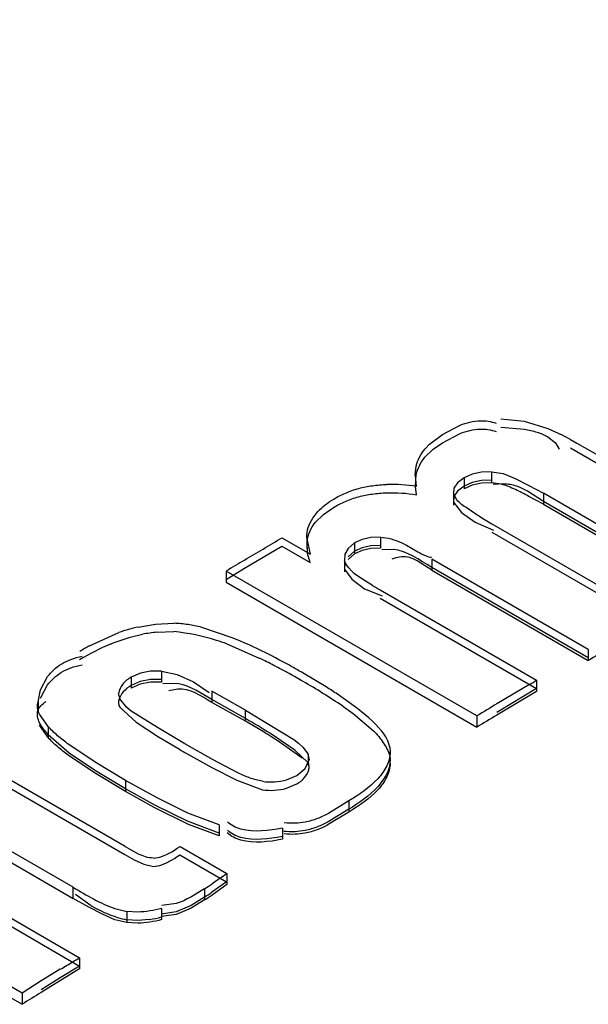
# Model space of a CAD drawing. Header units: inches. Extents: x 0 to 82.7, y 0 to 58.5.
# Tile 65 of 89: x 71.2762 to 71.3586, y 19.4333 to 19.5759. Entities that reach past the tile are written whole.
import ezdxf

# ---------------------------------------------------------------- set-up
doc = ezdxf.new("R2010")
doc.units = ezdxf.units.IN
doc.header["$LTSCALE"] = 4.5472440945
doc.header["$MEASUREMENT"] = 0
doc.layers.get('0').update_dxf_attribs({"linetype": 'CONTINUOUS'})

msp = doc.modelspace()

# ---------------------------------------------------------------- linework, layer by layer
at = {"color": 7, "linetype": 'CONTINUOUS'}
for p, q in [((71.3458771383, 19.5180711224), (71.3492646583, 19.5177247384)), ((71.3374597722, 19.5157911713), (71.3400017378, 19.5171325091)), ((71.3458736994, 19.516863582), (71.3493121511, 19.5165787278)), ((71.3492646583, 19.5177247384), (71.3526894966, 19.5166666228)), ((71.3526894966, 19.5166666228), (71.3547376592, 19.5157315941)), ((71.3355465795, 19.514380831), (71.3374597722, 19.5157911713)), ((71.3374557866, 19.5145832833), (71.3399956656, 19.5159243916)), ((71.3526974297, 19.5154551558), (71.3537974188, 19.5145828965)), ((71.3349217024, 19.5137237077), (71.3355465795, 19.514380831)), ((71.3361116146, 19.5136663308), (71.3374557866, 19.5145832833)), ((71.3537974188, 19.5145828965), (71.3543304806, 19.513665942)), ((71.3559840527, 19.5150589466), (71.356884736, 19.5145455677)), ((71.3559896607, 19.5138555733), (71.3833360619, 19.4980942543)), ((71.356884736, 19.5145455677), (71.360989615, 19.5122056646)), ((71.3349042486, 19.5124995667), (71.3361116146, 19.5136663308)), ((71.3335042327, 19.5099087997), (71.3336485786, 19.5112187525)), ((71.3335050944, 19.5099088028), (71.3335048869, 19.5083012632)), ((71.3336971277, 19.5082772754), (71.3335067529, 19.509908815)), ((71.3335134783, 19.5082747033), (71.3336400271, 19.5099932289)), ((71.3405840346, 19.5095192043), (71.340583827, 19.5079116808)), ((71.341755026, 19.5100522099), (71.3405840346, 19.5095192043)), ((71.343081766, 19.5103484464), (71.341755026, 19.5100522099)), ((71.3445376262, 19.5104018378), (71.343081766, 19.5103484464)), ((71.3445376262, 19.5104018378), (71.3445374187, 19.5087943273)), ((71.3445376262, 19.5104018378), (71.3462070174, 19.5101231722)), ((71.3462070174, 19.5101231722), (71.3479652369, 19.5094383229)), ((71.3479652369, 19.5094383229), (71.3498704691, 19.5084775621)), ((71.333692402, 19.5070689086), (71.3335134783, 19.5082747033)), ((71.3390917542, 19.5080021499), (71.3390354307, 19.5071802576)), ((71.3417514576, 19.5088443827), (71.3405797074, 19.5083110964)), ((71.3417487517, 19.5084426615), (71.340583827, 19.5079116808)), ((71.3430752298, 19.508740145), (71.3417487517, 19.5084426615)), ((71.3430796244, 19.5091407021), (71.3417514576, 19.5088443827)), ((71.3445374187, 19.5087943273), (71.3430752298, 19.508740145)), ((71.344533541, 19.5091938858), (71.3430796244, 19.5091407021)), ((71.3459463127, 19.5085856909), (71.3445374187, 19.5087943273)), ((71.3463090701, 19.5086352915), (71.3448035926, 19.508545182)), ((71.3498704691, 19.5084775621), (71.3520619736, 19.507285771)), ((71.3390887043, 19.5067979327), (71.3390308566, 19.5059719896)), ((71.3390354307, 19.5071802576), (71.3390352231, 19.50557272)), ((71.3394962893, 19.5063347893), (71.3390354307, 19.5071802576)), ((71.3520579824, 19.5060778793), (71.3497416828, 19.5075675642)), ((71.352061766, 19.5056782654), (71.3498701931, 19.5068700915)), ((71.3520619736, 19.507285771), (71.352061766, 19.5056782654)), ((71.3746985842, 19.4942159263), (71.3520619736, 19.507285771)), ((71.3201901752, 19.5042156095), (71.3216715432, 19.5052361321)), ((71.3390308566, 19.5059719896), (71.3402083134, 19.5045101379)), ((71.374694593, 19.4930080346), (71.3520579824, 19.5060778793)), ((71.352061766, 19.5056782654), (71.3746983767, 19.4926084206)), ((71.3186356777, 19.5036621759), (71.3193890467, 19.5046230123)), ((71.3190010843, 19.503029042), (71.3201901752, 19.5042156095)), ((71.3402083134, 19.5045101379), (71.3421816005, 19.5030998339)), ((71.3421816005, 19.5030998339), (71.344837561, 19.501926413)), ((71.3445691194, 19.5028577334), (71.36720573, 19.4897878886)), ((71.314152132, 19.500839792), (71.3182968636, 19.4984467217)), ((71.3182968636, 19.4984467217), (71.3177806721, 19.5009123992)), ((71.3177824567, 19.5009124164), (71.3177822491, 19.4993047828)), ((71.328434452, 19.5009271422), (71.3284342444, 19.4993195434)), ((71.3445644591, 19.5016494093), (71.3672010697, 19.4885795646)), ((71.3114567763, 19.498023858), (71.3141460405, 19.4996256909)), ((71.3141459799, 19.499630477), (71.3182907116, 19.4972374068)), ((71.3179039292, 19.4985488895), (71.3178230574, 19.5003921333)), ((71.3247055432, 19.5000981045), (71.3237636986, 19.4993052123)), ((71.3247055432, 19.5000981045), (71.3247053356, 19.4984904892)), ((71.3258127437, 19.5006058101), (71.3247055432, 19.5000981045)), ((71.3270622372, 19.4996760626), (71.3258080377, 19.4993971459)), ((71.3284289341, 19.499718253), (71.3270622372, 19.4996760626)), ((71.3314305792, 19.5001439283), (71.3322149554, 19.4997579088)), ((71.3322149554, 19.4997579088), (71.3338680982, 19.4988157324)), ((71.3087675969, 19.496415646), (71.3114567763, 19.498023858)), ((71.3182907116, 19.4972374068), (71.3179039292, 19.4985488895)), ((71.3232795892, 19.4984390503), (71.3232517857, 19.4975040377)), ((71.3237636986, 19.4993052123), (71.3232795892, 19.4984390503)), ((71.3246997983, 19.4988890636), (71.3237522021, 19.498096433)), ((71.3247053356, 19.4984904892), (71.3237705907, 19.4977061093)), ((71.3258080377, 19.4993971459), (71.3246997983, 19.4988890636)), ((71.3258049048, 19.4989956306), (71.3247053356, 19.4984904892)), ((71.3302797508, 19.499130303), (71.3286379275, 19.4990843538)), ((71.3314785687, 19.4980920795), (71.3306663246, 19.4979285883)), ((71.3232667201, 19.4972284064), (71.3232457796, 19.4962948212)), ((71.3232517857, 19.4975040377), (71.3232515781, 19.4958964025)), ((71.323503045, 19.4969515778), (71.3232517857, 19.4975040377)), ((71.3306663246, 19.4979285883), (71.3300936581, 19.4977433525)), ((71.3358965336, 19.4977491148), (71.335896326, 19.496141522)), ((71.3585650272, 19.4846608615), (71.3358965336, 19.4977491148)), ((71.3060784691, 19.4948042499), (71.3087675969, 19.496415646)), ((71.3060853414, 19.4960140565), (71.3060851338, 19.4944063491)), ((71.3424314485, 19.475028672), (71.3060853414, 19.4960140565)), ((71.3232457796, 19.4962948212), (71.3243151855, 19.4948359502)), ((71.3585595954, 19.4834520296), (71.3358911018, 19.4965402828)), ((71.335896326, 19.496141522), (71.3585648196, 19.4830532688)), ((71.3060851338, 19.4944063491), (71.3424312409, 19.4734209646)), ((71.3243151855, 19.4948359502), (71.3261584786, 19.4934599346)), ((71.3261584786, 19.4934599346), (71.328682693, 19.4924269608)), ((71.3284036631, 19.4932852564), (71.3510721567, 19.4801970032)), ((71.3283975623, 19.4920759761), (71.3510660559, 19.4789877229)), ((71.2933417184, 19.4879112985), (71.2958664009, 19.4883373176)), ((71.2958664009, 19.4883373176), (71.298526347, 19.4884489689)), ((71.2862983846, 19.4851889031), (71.2905539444, 19.4871093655)), ((71.2961033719, 19.4871586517), (71.2985185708, 19.487238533)), ((71.306960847, 19.4863593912), (71.3025546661, 19.4878572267)), ((71.3061949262, 19.4854678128), (71.3108741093, 19.4834153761)), ((71.3585650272, 19.4846608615), (71.3585648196, 19.4830532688)), ((71.2936640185, 19.4812271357), (71.2923427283, 19.480665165)), ((71.295123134, 19.4815186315), (71.2936640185, 19.4812271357)), ((71.2967108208, 19.4815356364), (71.295123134, 19.4815186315)), ((71.2967108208, 19.4815356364), (71.2967106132, 19.4799277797)), ((71.2967108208, 19.4815356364), (71.298994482, 19.4810407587)), ((71.298994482, 19.4810407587), (71.3013567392, 19.4799871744)), ((71.3205687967, 19.4792390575), (71.3172437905, 19.4812342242)), ((71.2791840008, 19.4776178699), (71.2802259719, 19.4795216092)), ((71.2791933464, 19.4788294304), (71.2802315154, 19.4807305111)), ((71.2936545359, 19.4800189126), (71.2923340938, 19.4794541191)), ((71.2923427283, 19.480665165), (71.2923425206, 19.4790572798)), ((71.2936573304, 19.4796173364), (71.2923425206, 19.4790572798)), ((71.2951169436, 19.4803106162), (71.2936545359, 19.4800189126)), ((71.2951164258, 19.4799100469), (71.2936573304, 19.4796173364)), ((71.2967106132, 19.4799277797), (71.2951164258, 19.4799100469)), ((71.2967024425, 19.480324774), (71.2951169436, 19.4803106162)), ((71.2991993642, 19.4796944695), (71.2969020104, 19.4797196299)), ((71.3013567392, 19.4799871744), (71.3036299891, 19.4784356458)), ((71.3500486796, 19.4795886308), (71.3453116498, 19.4767841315)), ((71.3510721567, 19.4801970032), (71.3510719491, 19.4785893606)), ((71.2788608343, 19.4770969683), (71.2791933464, 19.4788294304)), ((71.2904648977, 19.4783378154), (71.290684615, 19.4775105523)), ((71.2990820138, 19.4789199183), (71.2978028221, 19.4786440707)), ((71.3040119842, 19.4786010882), (71.3040117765, 19.4769932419)), ((71.3088900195, 19.4758599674), (71.3040119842, 19.4786010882)), ((71.3246496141, 19.4764579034), (71.322219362, 19.4781720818)), ((71.3510660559, 19.4789877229), (71.3453050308, 19.4755442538)), ((71.3510719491, 19.4785893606), (71.3453114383, 19.475146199)), ((71.2788609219, 19.4770969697), (71.2788607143, 19.4754889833)), ((71.2916869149, 19.4762496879), (71.290684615, 19.4775105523)), ((71.3088820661, 19.4746489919), (71.3040038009, 19.4773902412)), ((71.3088898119, 19.4742521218), (71.3040117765, 19.4769932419)), ((71.2803222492, 19.4735194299), (71.2790687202, 19.4752789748)), ((71.2906756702, 19.4762992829), (71.2930638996, 19.4741412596)), ((71.2923331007, 19.4757016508), (71.2916869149, 19.4762496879)), ((71.296135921, 19.4733414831), (71.2923331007, 19.4757016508)), ((71.3088898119, 19.4742521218), (71.3088900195, 19.4758599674)), ((71.3088900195, 19.4758599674), (71.3127198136, 19.4735694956)), ((71.3230001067, 19.4764249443), (71.3245105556, 19.4753665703)), ((71.3245105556, 19.4753665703), (71.327454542, 19.472883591)), ((71.2930638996, 19.4741412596), (71.2962977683, 19.4720244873)), ((71.3115821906, 19.4726655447), (71.3088898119, 19.4742521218)), ((71.3424314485, 19.475028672), (71.3424312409, 19.4734209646)), ((71.2803220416, 19.4719114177), (71.2790680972, 19.4736721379)), ((71.2803222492, 19.4735194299), (71.2803220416, 19.4719114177)), ((71.3001217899, 19.4709671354), (71.296135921, 19.4733414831)), ((71.316049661, 19.4700622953), (71.3125284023, 19.4724732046)), ((71.3127198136, 19.4735694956), (71.3159154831, 19.4716001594)), ((71.2833449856, 19.4696519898), (71.2803125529, 19.4723076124)), ((71.2871114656, 19.4683382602), (71.2832916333, 19.4709078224)), ((71.2962977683, 19.4720244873), (71.299094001, 19.470345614)), ((71.3042361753, 19.4686960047), (71.3001217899, 19.4709671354)), ((71.3170967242, 19.4689281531), (71.3137940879, 19.4712689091)), ((71.3159154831, 19.4716001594), (71.3166008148, 19.4710718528)), ((71.3166008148, 19.4710718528), (71.3172124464, 19.4705052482)), ((71.2871675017, 19.4670842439), (71.2833449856, 19.4696519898)), ((71.3001127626, 19.4697558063), (71.3040004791, 19.4675761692)), ((71.317949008, 19.4683064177), (71.316049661, 19.4700622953)), ((71.3172124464, 19.4705052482), (71.3179573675, 19.4695172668)), ((71.3179573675, 19.4695172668), (71.3179571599, 19.4679094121)), ((71.3181892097, 19.4686757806), (71.3179573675, 19.4695172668)), ((71.3298053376, 19.4705220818), (71.3298701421, 19.4698157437)), ((71.3298667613, 19.4682079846), (71.3298669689, 19.4698157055)), ((71.2870340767, 19.4667787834), (71.2832246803, 19.4693510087)), ((71.2915129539, 19.4656964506), (71.2871114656, 19.4683382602)), ((71.307788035, 19.4668023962), (71.3042361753, 19.4686960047)), ((71.3175421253, 19.4674111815), (71.3181223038, 19.4686772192)), ((71.2714901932, 19.4676761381), (71.2914486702, 19.4561525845)), ((71.2915127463, 19.4640884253), (71.2870340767, 19.4667787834)), ((71.2915031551, 19.4644845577), (71.2871675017, 19.4670842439)), ((71.3040004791, 19.4675761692), (71.3076442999, 19.4657193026)), ((71.31635026, 19.4663889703), (71.3175421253, 19.4674111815)), ((71.2714796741, 19.4664637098), (71.291438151, 19.4549401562)), ((71.2915129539, 19.4656964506), (71.2915127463, 19.4640884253)), ((71.2960938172, 19.4631580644), (71.2915129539, 19.4656964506)), ((71.3076442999, 19.4657193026), (71.3113674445, 19.46435234)), ((71.3148428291, 19.4657740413), (71.31635026, 19.4663889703)), ((71.2958480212, 19.4620705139), (71.2915031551, 19.4644845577)), ((71.2956831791, 19.4617673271), (71.2915127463, 19.4640884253)), ((71.3148398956, 19.4645543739), (71.3163415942, 19.4651779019)), ((71.2839238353, 19.4502132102), (71.2628494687, 19.4623810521)), ((71.300562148, 19.4609650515), (71.2960938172, 19.4631580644)), ((71.3238745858, 19.4627233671), (71.3209057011, 19.460903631)), ((71.3238745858, 19.4627233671), (71.3238743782, 19.4611154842)), ((71.2485018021, 19.4610060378), (71.2848479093, 19.4400206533)), ((71.3006362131, 19.4593253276), (71.2956831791, 19.4617673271)), ((71.3004900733, 19.4597828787), (71.2958480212, 19.4620705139)), ((71.3050855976, 19.4592803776), (71.300562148, 19.4609650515)), ((71.3238743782, 19.4611154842), (71.3208944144, 19.4592902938)), ((71.3238659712, 19.4615123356), (71.3208975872, 19.4597020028)), ((71.2484897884, 19.4597924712), (71.2848358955, 19.4388070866)), ((71.262849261, 19.4607728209), (71.2839236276, 19.4486049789)), ((71.3050759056, 19.4580685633), (71.3004900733, 19.4597828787)), ((71.30508539, 19.4576723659), (71.3006362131, 19.4593253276)), ((71.3050855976, 19.4592803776), (71.30508539, 19.4576723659)), ((71.3142455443, 19.4587714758), (71.3142453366, 19.4571635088)), ((71.2934096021, 19.455027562), (71.291433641, 19.4561414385)), ((71.2994195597, 19.4561350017), (71.3061786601, 19.4522324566)), ((71.291438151, 19.4549401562), (71.2927858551, 19.4541777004)), ((71.2927858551, 19.4541777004), (71.2941531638, 19.4535797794)), ((71.2994093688, 19.4549228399), (71.3061684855, 19.4510202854)), ((71.2941531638, 19.4535797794), (71.2955509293, 19.4532385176)), ((71.3061684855, 19.4510202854), (71.3040402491, 19.4494958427)), ((71.3052516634, 19.4515499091), (71.3040535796, 19.4507065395)), ((71.3061786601, 19.4522324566), (71.3061784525, 19.4506243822)), ((71.2839236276, 19.4486049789), (71.2839238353, 19.4502132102)), ((71.3029582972, 19.4499999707), (71.3029580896, 19.4483918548)), ((71.3061784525, 19.4506243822), (71.3040496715, 19.4490959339)), ((71.2862051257, 19.4473472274), (71.2839236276, 19.4486049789)), ((71.2865322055, 19.4475493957), (71.2842756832, 19.4491526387)), ((71.3029478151, 19.4487875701), (71.3010086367, 19.4475958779)), ((71.3029580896, 19.4483918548), (71.3010113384, 19.4471877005)), ((71.2881703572, 19.4463045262), (71.2862051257, 19.4473472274)), ((71.2899705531, 19.4471247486), (71.2917032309, 19.4467091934)), ((71.2917032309, 19.4467091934), (71.2917030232, 19.4451009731)), ((71.2932861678, 19.4466272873), (71.2917032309, 19.4467091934)), ((71.2988677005, 19.4466709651), (71.2967124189, 19.4463286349)), ((71.296744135, 19.4471373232), (71.2967439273, 19.4455291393)), ((71.2988699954, 19.4478796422), (71.2967543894, 19.4475901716)), ((71.3010113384, 19.4471877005), (71.2988611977, 19.4462681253)), ((71.3010086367, 19.4475958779), (71.2988677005, 19.4466709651)), ((71.2899703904, 19.4455165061), (71.2881703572, 19.4463045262)), ((71.2917030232, 19.4451009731), (71.2899703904, 19.4455165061)), ((71.2932802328, 19.4454124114), (71.2916920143, 19.4454962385)), ((71.294974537, 19.4455555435), (71.2932802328, 19.4454124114)), ((71.2988611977, 19.4462681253), (71.2967522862, 19.4459778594)), ((71.2932861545, 19.4450190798), (71.2917030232, 19.4451009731)), ((71.2848479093, 19.4400206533), (71.2848477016, 19.4384123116)), ((71.2820723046, 19.4383371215), (71.2792999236, 19.4366521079)), ((71.2848358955, 19.4388070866), (71.2820616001, 19.4370961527)), ((71.2848477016, 19.4384123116), (71.2820736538, 19.4367015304)), ((71.2765260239, 19.4348800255), (71.2731464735, 19.4368312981)), ((71.2820616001, 19.4370961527), (71.2792874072, 19.4353818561)), ((71.2820736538, 19.4367015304), (71.2792997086, 19.4349873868)), ((71.2792999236, 19.4366521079), (71.2765263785, 19.4348750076)), ((71.2743991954, 19.4344994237), (71.2765258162, 19.433271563)), ((71.2765260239, 19.4348800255), (71.2765258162, 19.433271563))]:
    msp.add_line(p, q, dxfattribs=at)
for points in [[(71.3405840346, 19.5095192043), (71.3396130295, 19.5087879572), (71.3390917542, 19.5080021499)], [(71.3405797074, 19.5083110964), (71.3396119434, 19.5075831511), (71.3390887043, 19.5067979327)], [(71.328434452, 19.5009271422), (71.3270655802, 19.5008847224), (71.3258127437, 19.5006058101)], [(71.3284342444, 19.4993195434), (71.3270571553, 19.4992761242), (71.3258049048, 19.4989956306)], [(71.2955613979, 19.454450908), (71.2964893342, 19.4545805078), (71.2973771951, 19.4549081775), (71.2982079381, 19.4553573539)], [(71.2982079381, 19.4553573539), (71.2986181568, 19.4556108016), (71.2990223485, 19.455869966), (71.2994195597, 19.4561350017)], [(71.2955509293, 19.4532385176), (71.2964801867, 19.4533685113), (71.2973669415, 19.45369593), (71.2981966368, 19.454144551)], [(71.2981966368, 19.454144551), (71.298609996, 19.4543997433), (71.2990139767, 19.4546590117), (71.2994093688, 19.4549228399)]]:
    msp.add_lwpolyline(points, dxfattribs=at)
for centre, radius, start, end in [((71.3401104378, 19.4871434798), 0.0321128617, 60.3759312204, 62.9032651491), ((71.3301060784, 19.4858274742), 0.0227351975, 80.9120097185, 91.8655587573), ((71.3696404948, 19.5462170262), 0.0500859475, 237.4574629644, 239.9624766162), ((71.2053759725, 19.6772471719), 0.207252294, 300.7887790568, 301.6581259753), ((70.9579361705, 20.0925568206), 0.6906864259, 300.5277934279, 300.7870537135), ((71.5614955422, 19.0690540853), 0.4975230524, 120.5279163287, 120.8881350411), ((71.3496844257, 19.5301857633), 0.0425971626, 238.257784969, 240.0276711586), ((71.2989366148, 19.4632150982), 0.0253220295, 102.7648232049, 109.3320691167), ((71.2981005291, 19.4657516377), 0.0214999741, 95.3299545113, 101.06009786), ((71.2954565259, 19.4564259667), 0.0309643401, 72.6041012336, 84.324779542), ((71.3008321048, 19.4573651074), 0.0303309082, 112.3064333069, 121.7456779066), ((71.3052759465, 19.4507621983), 0.0393108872, 118.8655480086, 121.2505544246), ((71.2952661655, 19.4559168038), 0.0315071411, 69.7042459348, 72.5505863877), ((71.2805925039, 19.4214916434), 0.0700222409, 63.5061249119, 67.8785584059), ((71.2709953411, 19.4023484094), 0.09143642, 60.7827514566, 63.4751380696), ((72.0870098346, 18.2643808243), 1.4197820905, 120.7330989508, 120.8684127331), ((71.2611433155, 19.3815205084), 0.1133830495, 62.7727131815, 63.9848545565), ((71.2705376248, 19.399764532), 0.0928623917, 61.2359202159, 62.7766460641), ((71.2779687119, 19.4133055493), 0.0774163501, 59.5207787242, 61.2345584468), ((71.2555394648, 19.3744316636), 0.1233458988, 59.9831691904, 60.8465219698), ((71.2799218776, 19.4140719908), 0.0757761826, 57.9571615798, 60.4996255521), ((71.1684832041, 19.7862049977), 0.3563419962, 300.6322551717, 300.8236966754), ((71.2732580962, 19.4034509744), 0.0883145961, 55.7200747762, 57.9483699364), ((71.2824173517, 19.418410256), 0.0718030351, 56.3359635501, 57.9043195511), ((71.433983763, 19.3285214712), 0.1727557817, 120.882566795, 122.0021487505), ((71.2543766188, 19.3791616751), 0.1099484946, 58.0688224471, 60.2816929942), ((72.0796353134, 18.249884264), 1.4284601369, 120.9350963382, 121.0698705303), ((71.2753485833, 19.412831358), 0.0699500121, 56.659465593, 58.8022870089), ((71.3514007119, 19.5595190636), 0.1033822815, 239.6052778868, 240.2576885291), ((71.2394381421, 19.5419048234), 0.1117829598, 306.0691811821, 306.6592310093), ((71.2881978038, 19.4740830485), 0.0282465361, 301.5040891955, 304.1481881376), ((71.2848983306, 19.4778235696), 0.034188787, 301.8660906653, 304.048106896), ((71.2882050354, 19.4724627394), 0.0282322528, 301.5041478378, 304.1405326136), ((71.2957717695, 19.463328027), 0.0182848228, 239.6478486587, 248.5007853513), ((71.2959587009, 19.4637538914), 0.0187495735, 248.44623591, 256.8464330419), ((71.2928570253, 19.4600221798), 0.0146207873, 278.3273678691, 285.373596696), ((71.1899566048, 19.5940272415), 0.180893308, 301.2660171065, 301.6393382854), ((71.0247627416, 19.8666022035), 0.4996190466, 300.9982247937, 301.2353397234), ((72.0497049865, 18.1901324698), 1.4639631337, 121.7521859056, 121.8799375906)]:
    msp.add_arc(centre, radius, start, end, dxfattribs=at)
for points, knots in [([(70.5730001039, 19.4406169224), (70.6442581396, 19.4915604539), (70.9219900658, 19.6812638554), (71.2168135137, 19.8466501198), (71.4431924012, 19.9497592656)], [0, 0, 0, 0, 0.2604292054, 1, 1, 1, 1]), ([(70.5744074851, 19.4385133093), (70.6456449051, 19.4894245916), (70.9232889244, 19.679046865), (71.2180050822, 19.8443697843), (71.4442863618, 19.9474930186)], [0, 0, 0, 0, 0.2604153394, 1, 1, 1, 1]), ([(71.4468651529, 19.9444508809), (71.3735149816, 19.9109662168), (71.0713133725, 19.7628685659), (70.7848725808, 19.5834734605), (70.576875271, 19.4345765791)], [0, 0, 0, 0, 0.2396680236, 1, 1, 1, 1]), ([(71.4470266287, 19.9441205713), (71.3736663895, 19.9106356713), (71.0714206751, 19.7625318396), (70.7849408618, 19.5831176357), (70.5769167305, 19.4342015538)], [0, 0, 0, 0, 0.2396654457, 1, 1, 1, 1]), ([(71.3399956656, 19.5159243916), (71.3404497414, 19.5161151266), (71.3414027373, 19.5164431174), (71.3424069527, 19.5165784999), (71.3429177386, 19.5165855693)], [0, 0, 0, 0, 0.4908673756, 1, 1, 1, 1]), ([(71.3400017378, 19.5171325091), (71.3404557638, 19.5173221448), (71.3414083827, 19.5176479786), (71.3424111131, 19.5177844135), (71.3429213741, 19.5177932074)], [0, 0, 0, 0, 0.4908722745, 1, 1, 1, 1]), ([(71.3429177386, 19.5165855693), (71.3432893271, 19.5165907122), (71.3440660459, 19.5165340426), (71.3448204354, 19.5163399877), (71.3452009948, 19.5162081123)], [0, 0, 0, 0, 0.4798955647, 1, 1, 1, 1]), ([(71.3429213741, 19.5177932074), (71.3432959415, 19.5177996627), (71.3440783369, 19.5177458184), (71.3448390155, 19.5175541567), (71.3452225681, 19.5174233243)], [0, 0, 0, 0, 0.4803624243, 1, 1, 1, 1]), ([(71.3493121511, 19.5165787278), (71.3499309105, 19.516468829), (71.3510950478, 19.5161947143), (71.3522085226, 19.5157378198), (71.3526974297, 19.5154551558)], [0, 0, 0, 0, 0.5266955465, 1, 1, 1, 1]), ([(71.3336485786, 19.5112187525), (71.3337499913, 19.5116617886), (71.3340760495, 19.5125581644), (71.3346072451, 19.5133494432), (71.3349217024, 19.5137237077)], [0, 0, 0, 0, 0.4817996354, 1, 1, 1, 1]), ([(71.3336400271, 19.5099932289), (71.333740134, 19.5104361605), (71.3340635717, 19.5113324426), (71.3345916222, 19.5121245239), (71.3349042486, 19.5124995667)], [0, 0, 0, 0, 0.4818799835, 1, 1, 1, 1]), ([(71.321676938, 19.5064449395), (71.3222222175, 19.5067691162), (71.3233964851, 19.5073722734), (71.3246438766, 19.5078092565), (71.3253024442, 19.5079859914)], [0, 0, 0, 0, 0.4819546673, 1, 1, 1, 1]), ([(71.3253024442, 19.5079859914), (71.3259512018, 19.5081600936), (71.3273004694, 19.5084195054), (71.3286683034, 19.5085281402), (71.3293659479, 19.5085506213)], [0, 0, 0, 0, 0.4904016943, 1, 1, 1, 1]), ([(71.3498701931, 19.5068700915), (71.34925241, 19.5071905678), (71.3479893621, 19.5078555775), (71.3466578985, 19.5084071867), (71.3459463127, 19.5085856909)], [0, 0, 0, 0, 0.4868238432, 1, 1, 1, 1]), ([(71.3497416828, 19.5075675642), (71.34925022, 19.50785687), (71.3481576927, 19.5083960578), (71.346946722, 19.5086119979), (71.3463090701, 19.5086352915)], [0, 0, 0, 0, 0.4719519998, 1, 1, 1, 1]), ([(71.3216715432, 19.5052361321), (71.3222175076, 19.5055589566), (71.3233915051, 19.5061611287), (71.3246378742, 19.5065991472), (71.3252957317, 19.5067768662)], [0, 0, 0, 0, 0.482072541, 1, 1, 1, 1]), ([(71.3252957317, 19.5067768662), (71.3259441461, 19.5069520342), (71.3272927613, 19.5072146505), (71.3286604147, 19.5073266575), (71.3293581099, 19.507350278)], [0, 0, 0, 0, 0.4903499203, 1, 1, 1, 1]), ([(71.3193890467, 19.5046230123), (71.3197093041, 19.5049705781), (71.3204332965, 19.5056337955), (71.3212430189, 19.5061869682), (71.321676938, 19.5064449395)], [0, 0, 0, 0, 0.4835308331, 1, 1, 1, 1]), ([(71.3426979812, 19.5039949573), (71.3421284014, 19.5043577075), (71.3410318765, 19.5050858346), (71.3399221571, 19.505846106), (71.3394962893, 19.5063347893)], [0, 0, 0, 0, 0.5102287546, 1, 1, 1, 1]), ([(71.3177715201, 19.5009123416), (71.3177715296, 19.5013811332), (71.3179159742, 19.5023602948), (71.3183605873, 19.5032411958), (71.3186356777, 19.5036621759)], [0, 0, 0, 0, 0.4824535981, 1, 1, 1, 1]), ([(71.3178230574, 19.5003921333), (71.3178858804, 19.5008552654), (71.3181632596, 19.5018022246), (71.3186860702, 19.5026353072), (71.3190010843, 19.503029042)], [0, 0, 0, 0, 0.4810267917, 1, 1, 1, 1]), ([(71.328434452, 19.5009271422), (71.3289644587, 19.5009003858), (71.3299961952, 19.5007221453), (71.3309694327, 19.5003526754), (71.3314305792, 19.5001439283)], [0, 0, 0, 0, 0.5118088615, 1, 1, 1, 1]), ([(71.3338680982, 19.4988157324), (71.3342243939, 19.4986098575), (71.3348460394, 19.4982561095), (71.3355602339, 19.4980233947), (71.3358703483, 19.4980359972)], [0, 0, 0, 0, 0.5700461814, 1, 1, 1, 1]), ([(71.3025546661, 19.4878572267), (71.3019033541, 19.48802229), (71.3005703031, 19.488299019), (71.2992133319, 19.4884280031), (71.298526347, 19.4884489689)], [0, 0, 0, 0, 0.4943341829, 1, 1, 1, 1]), ([(71.2802315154, 19.4807305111), (71.2804954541, 19.4810825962), (71.2811156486, 19.4817684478), (71.2818586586, 19.4823204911), (71.2822681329, 19.4825683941)], [0, 0, 0, 0, 0.4789709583, 1, 1, 1, 1]), ([(71.2822618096, 19.481359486), (71.2826857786, 19.4816134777), (71.2836509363, 19.4820673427), (71.2846802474, 19.4823412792), (71.2852357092, 19.4824466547)], [0, 0, 0, 0, 0.4664304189, 1, 1, 1, 1]), ([(71.2822681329, 19.4825683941), (71.2826945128, 19.4828265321), (71.2836610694, 19.4832888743), (71.2846928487, 19.4835730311), (71.285248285, 19.4836831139)], [0, 0, 0, 0, 0.4681557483, 1, 1, 1, 1]), ([(71.2802259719, 19.4795216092), (71.2804885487, 19.4798742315), (71.2811065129, 19.480562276), (71.2818508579, 19.4811132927), (71.2822618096, 19.481359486)], [0, 0, 0, 0, 0.478552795, 1, 1, 1, 1]), ([(71.2923427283, 19.480665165), (71.2918755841, 19.4803824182), (71.2910859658, 19.4797379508), (71.2905760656, 19.4787951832), (71.2905293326, 19.4783363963)], [0, 0, 0, 0, 0.5421402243, 1, 1, 1, 1]), ([(71.2923340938, 19.4794541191), (71.2919103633, 19.4792024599), (71.2911814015, 19.4786220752), (71.2906754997, 19.4778076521), (71.2905702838, 19.4773936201)], [0, 0, 0, 0, 0.5356712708, 1, 1, 1, 1]), ([(71.2790687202, 19.4752789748), (71.27892426, 19.4755638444), (71.2786938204, 19.4761579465), (71.2787578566, 19.4768128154), (71.2788708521, 19.4770956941)], [0, 0, 0, 0, 0.5118530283, 1, 1, 1, 1]), ([(71.2788514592, 19.4758627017), (71.2789445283, 19.4761025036), (71.2792845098, 19.4766043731), (71.2797603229, 19.4769654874), (71.2800416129, 19.4771437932)], [0, 0, 0, 0, 0.4357811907, 1, 1, 1, 1]), ([(71.2905702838, 19.4773936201), (71.2905241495, 19.4772120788), (71.2904834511, 19.4768332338), (71.2905903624, 19.476464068), (71.2906756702, 19.4762992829)], [0, 0, 0, 0, 0.5023522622, 1, 1, 1, 1]), ([(71.2803125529, 19.4723076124), (71.2798627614, 19.4728587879), (71.2789909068, 19.4738257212), (71.2786305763, 19.4752935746), (71.2788514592, 19.4758627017)], [0, 0, 0, 0, 0.5381740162, 1, 1, 1, 1]), ([(71.2832916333, 19.4709078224), (71.2827408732, 19.4713094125), (71.2816888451, 19.4721078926), (71.2807292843, 19.4730268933), (71.2803222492, 19.4735194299)], [0, 0, 0, 0, 0.516153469, 1, 1, 1, 1]), ([(71.327454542, 19.472883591), (71.3279717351, 19.4723492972), (71.3288905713, 19.4712408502), (71.3295651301, 19.4699594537), (71.3297975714, 19.469311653)], [0, 0, 0, 0, 0.5193356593, 1, 1, 1, 1]), ([(71.3298053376, 19.4705220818), (71.3297326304, 19.4709379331), (71.3294102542, 19.4717766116), (71.3288990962, 19.4724996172), (71.3286100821, 19.4728560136)], [0, 0, 0, 0, 0.4791745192, 1, 1, 1, 1]), ([(71.2832246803, 19.4693510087), (71.282686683, 19.4697451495), (71.2816586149, 19.4705287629), (71.2807205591, 19.4714291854), (71.2803220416, 19.4719114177)], [0, 0, 0, 0, 0.5159894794, 1, 1, 1, 1]), ([(71.3298630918, 19.4698156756), (71.329857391, 19.4691287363), (71.3294620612, 19.4676743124), (71.3285753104, 19.4664983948), (71.3280557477, 19.4659383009)], [0, 0, 0, 0, 0.4734628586, 1, 1, 1, 1]), ([(71.3180703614, 19.467224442), (71.3181136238, 19.4674045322), (71.3181483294, 19.4677804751), (71.3180362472, 19.4681442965), (71.317949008, 19.4683064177)], [0, 0, 0, 0, 0.5015034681, 1, 1, 1, 1]), ([(71.3298628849, 19.4682079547), (71.3298571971, 19.467521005), (71.3294618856, 19.4660665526), (71.3285751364, 19.4648906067), (71.3280555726, 19.4643304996)], [0, 0, 0, 0, 0.4734631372, 1, 1, 1, 1]), ([(71.3113763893, 19.4655636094), (71.3107346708, 19.4656766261), (71.3095036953, 19.4660140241), (71.3083415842, 19.4665296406), (71.307788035, 19.4668023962)], [0, 0, 0, 0, 0.5135945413, 1, 1, 1, 1]), ([(71.3163415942, 19.4651779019), (71.316760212, 19.4654273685), (71.3174789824, 19.4660037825), (71.317971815, 19.4668142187), (71.3180703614, 19.467224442)], [0, 0, 0, 0, 0.5359761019, 1, 1, 1, 1]), ([(71.3113763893, 19.4655636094), (71.3119422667, 19.4654639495), (71.3131182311, 19.4654316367), (71.3142740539, 19.4656196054), (71.3148428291, 19.4657740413)], [0, 0, 0, 0, 0.4936497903, 1, 1, 1, 1]), ([(71.3113674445, 19.46435234), (71.3119334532, 19.4642500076), (71.3131113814, 19.4642140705), (71.3142698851, 19.4643993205), (71.3148398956, 19.4645543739)], [0, 0, 0, 0, 0.4933365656, 1, 1, 1, 1]), ([(71.3082258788, 19.4586434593), (71.3078593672, 19.4587436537), (71.3071529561, 19.4590085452), (71.3065359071, 19.4594527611), (71.3062752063, 19.4597121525)], [0, 0, 0, 0, 0.5081569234, 1, 1, 1, 1]), ([(71.3175275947, 19.4596538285), (71.317058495, 19.4595681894), (71.3160545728, 19.4594618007), (71.315046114, 19.4595040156), (71.3145204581, 19.4595600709)], [0, 0, 0, 0, 0.4742496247, 1, 1, 1, 1]), ([(71.3209057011, 19.460903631), (71.3203925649, 19.4606233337), (71.3193035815, 19.4600997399), (71.3181374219, 19.4597651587), (71.3175275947, 19.4596538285)], [0, 0, 0, 0, 0.4853873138, 1, 1, 1, 1]), ([(71.3208975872, 19.4597020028), (71.3203839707, 19.459425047), (71.3192964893, 19.4589075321), (71.3181371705, 19.4585664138), (71.317531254, 19.4584475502)], [0, 0, 0, 0, 0.4858717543, 1, 1, 1, 1]), ([(71.3082126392, 19.4570371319), (71.3078464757, 19.4571372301), (71.3071408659, 19.4574014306), (71.3065237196, 19.4578437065), (71.3062626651, 19.4581019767)], [0, 0, 0, 0, 0.5082855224, 1, 1, 1, 1]), ([(71.3082165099, 19.4574316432), (71.3078503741, 19.4575319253), (71.3071448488, 19.4577969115), (71.3065288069, 19.4582412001), (71.3062687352, 19.45850057)], [0, 0, 0, 0, 0.5082469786, 1, 1, 1, 1]), ([(71.317531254, 19.4584475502), (71.3170508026, 19.4583532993), (71.3160246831, 19.4582283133), (71.3149913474, 19.4582520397), (71.3144532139, 19.4582989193)], [0, 0, 0, 0, 0.4754497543, 1, 1, 1, 1]), ([(71.3208944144, 19.4592902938), (71.320381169, 19.4590104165), (71.319292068, 19.4584877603), (71.3181261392, 19.4581536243), (71.3175164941, 19.458042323)], [0, 0, 0, 0, 0.4854165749, 1, 1, 1, 1]), ([(71.3175164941, 19.458042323), (71.3170482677, 19.4579568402), (71.3160466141, 19.4578503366), (71.3150403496, 19.4578915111), (71.3145159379, 19.4579468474)], [0, 0, 0, 0, 0.4744053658, 1, 1, 1, 1]), ([(71.2955613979, 19.454450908), (71.2951780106, 19.4544490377), (71.2944257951, 19.4545644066), (71.2937344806, 19.4548618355), (71.2934096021, 19.455027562)], [0, 0, 0, 0, 0.5124880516, 1, 1, 1, 1]), ([(71.296744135, 19.4471373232), (71.2961906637, 19.4469846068), (71.2950455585, 19.4467434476), (71.2938792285, 19.4466384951), (71.2932861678, 19.4466272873)], [0, 0, 0, 0, 0.4918563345, 1, 1, 1, 1]), ([(71.2967439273, 19.4455291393), (71.2961904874, 19.4453764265), (71.2950454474, 19.4451352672), (71.2938791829, 19.4450303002), (71.2932861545, 19.4450190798)], [0, 0, 0, 0, 0.4918562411, 1, 1, 1, 1])]:
    msp.add_open_spline(points, degree=3, knots=knots, dxfattribs=at)
for points in [[(71.3293581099, 19.507350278), (71.330805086, 19.5073992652), (71.3322646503, 19.5073090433), (71.333692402, 19.5070689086)], [(71.3358911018, 19.4965402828), (71.334115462, 19.4975848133), (71.33233398, 19.4989751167), (71.3302797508, 19.499130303)], [(71.335896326, 19.496141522), (71.3345022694, 19.4969464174), (71.3330770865, 19.4982817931), (71.3314785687, 19.4980920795)], [(71.3272741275, 19.493960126), (71.3259100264, 19.4948049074), (71.3243584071, 19.4955940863), (71.323503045, 19.4969515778)], [(71.289319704, 19.485426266), (71.2908212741, 19.4860429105), (71.2923828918, 19.4865409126), (71.2939760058, 19.486852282)], [(71.3040038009, 19.4773902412), (71.3024619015, 19.478271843), (71.3009511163, 19.4794011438), (71.2991993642, 19.4796944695)], [(71.3040117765, 19.4769932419), (71.3024736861, 19.4778575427), (71.3008350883, 19.4791185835), (71.2990820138, 19.4789199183)], [(71.3286100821, 19.4728560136), (71.3274861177, 19.4742420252), (71.3260766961, 19.4753865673), (71.3246496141, 19.4764579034)], [(71.3297975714, 19.469311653), (71.3303694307, 19.4660958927), (71.326674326, 19.4631800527), (71.3238659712, 19.4615123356)], [(71.3280557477, 19.4659383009), (71.3268601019, 19.4646493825), (71.3253786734, 19.4636336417), (71.3238745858, 19.4627233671)], [(71.3280555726, 19.4643304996), (71.3268599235, 19.46304155), (71.3253784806, 19.4620257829), (71.3238743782, 19.4611154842)], [(71.3142455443, 19.4587714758), (71.3122711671, 19.4584110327), (71.3101618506, 19.4581142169), (71.3082258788, 19.4586434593)], [(71.3142453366, 19.4571635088), (71.3122667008, 19.4568022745), (71.3101527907, 19.4565067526), (71.3082126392, 19.4570371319)], [(71.3142362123, 19.4575599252), (71.3122621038, 19.4571979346), (71.310152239, 19.4569014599), (71.3082165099, 19.4574316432)], [(71.2839238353, 19.4502132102), (71.2858838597, 19.4490815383), (71.2878320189, 19.4478657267), (71.2899705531, 19.4471247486)], [(71.3029582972, 19.4499999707), (71.301648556, 19.4491991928), (71.3003498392, 19.4482879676), (71.2988699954, 19.4478796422)]]:
    msp.add_open_spline(points, degree=3, dxfattribs=at)

doc.saveas('drawing.dxf')
